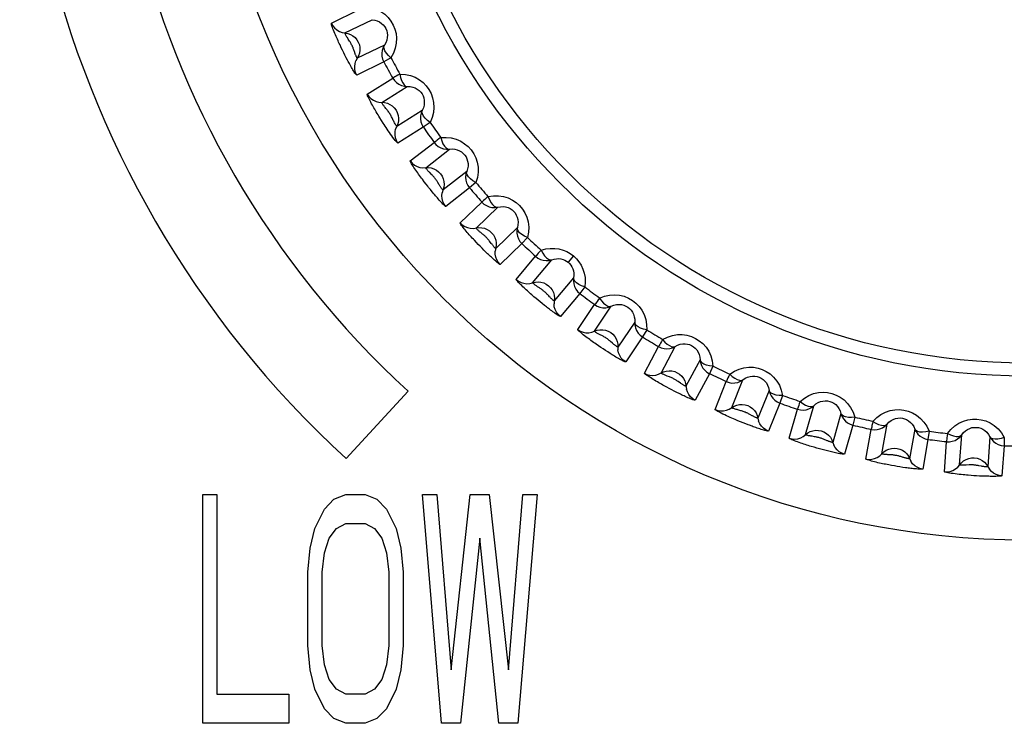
# Model space of a CAD drawing. Header units: millimetres. Extents: x -131 to 719, y -272 to 510.
# Tile 64 of 102: x 213 to 224, y 153 to 161. Entities that reach past the tile are written whole.
import ezdxf

# ---------------------------------------------------------------- set-up
doc = ezdxf.new("R2010")
doc.units = ezdxf.units.MM
doc.header["$LTSCALE"] = 23.1
doc.layers.get('0').update_dxf_attribs({"linetype": 'CONTINUOUS'})

msp = doc.modelspace()

# ---------------------------------------------------------------- linework, layer by layer
at = {"color": 7}
for p, q in [((216.332, 160.819), (216.628, 160.963)), ((216.481, 160.712), (216.777, 160.856)), ((216.912, 160.579), (216.616, 160.435)), ((216.454, 160.522), (216.441, 160.55)), ((216.468, 160.495), (216.454, 160.522)), ((216.481, 160.468), (216.468, 160.495)), ((216.495, 160.441), (216.481, 160.468)), ((216.587, 160.499), (216.577, 160.527)), ((216.509, 160.414), (216.495, 160.441)), ((216.904, 160.396), (216.609, 160.252)), ((216.983, 160.439), (216.904, 160.396)), ((216.724, 160.043), (217.003, 160.218)), ((216.883, 159.953), (217.162, 160.127)), ((217.326, 159.866), (217.047, 159.691)), ((216.899, 159.726), (216.88, 159.756)), ((217.412, 159.734), (217.337, 159.683)), ((217.337, 159.683), (217.058, 159.509)), ((217.195, 159.313), (217.455, 159.516)), ((217.363, 159.24), (217.622, 159.442)), ((217.812, 159.199), (217.553, 158.997)), ((217.367, 159.061), (217.347, 159.086)), ((217.386, 159.037), (217.367, 159.061)), ((217.511, 159.054), (217.496, 159.079)), ((217.911, 159.077), (217.843, 159.019)), ((217.433, 158.977), (217.414, 159.001)), ((217.452, 158.954), (217.433, 158.977)), ((217.843, 159.019), (217.583, 158.816)), ((217.74, 158.636), (217.977, 158.865)), ((217.914, 158.581), (218.151, 158.809)), ((218.365, 158.587), (218.129, 158.359)), ((217.938, 158.402), (217.917, 158.424)), ((218.08, 158.413), (218.062, 158.436)), ((218.415, 158.411), (218.178, 158.183)), ((218.477, 158.476), (218.415, 158.411)), ((217.959, 158.381), (217.938, 158.402)), ((217.979, 158.36), (217.959, 158.381)), ((218, 158.339), (217.979, 158.36)), ((218.02, 158.319), (218, 158.339)), ((218.04, 158.299), (218.02, 158.319)), ((218.353, 158.02), (218.564, 158.272)), ((218.532, 157.983), (218.743, 158.235)), ((218.979, 158.276), (218.921, 158.207)), ((218.979, 158.037), (218.768, 157.785)), ((219.102, 157.938), (219.047, 157.867)), ((218.57, 157.811), (218.547, 157.831)), ((218.592, 157.792), (218.57, 157.811)), ((218.615, 157.774), (218.592, 157.792)), ((218.638, 157.755), (218.615, 157.774)), ((219.047, 157.867), (218.835, 157.615)), ((218.661, 157.736), (218.638, 157.755)), ((218.683, 157.719), (218.661, 157.736)), ((219.026, 157.471), (219.21, 157.744)), ((219.208, 157.453), (219.392, 157.726)), ((219.648, 157.553), (219.464, 157.281)), ((219.78, 157.468), (219.733, 157.391)), ((219.405, 157.323), (219.382, 157.343)), ((219.733, 157.391), (219.549, 157.119)), ((219.277, 157.277), (219.252, 157.294)), ((219.302, 157.26), (219.277, 157.277)), ((219.328, 157.244), (219.302, 157.26)), ((219.353, 157.227), (219.328, 157.244)), ((219.378, 157.211), (219.353, 157.227)), ((219.753, 156.996), (219.908, 157.286)), ((219.936, 156.997), (220.091, 157.287)), ((220.363, 157.142), (220.208, 156.852)), ((220.503, 157.071), (220.464, 156.99)), ((220.147, 156.887), (220.123, 156.904)), ((220.464, 156.99), (220.31, 156.7)), ((220.526, 156.599), (220.649, 156.904)), ((220.708, 156.619), (220.831, 156.924)), ((217.17, 156.799), (216.494, 156.062)), ((220.026, 156.828), (219.999, 156.842)), ((220.053, 156.813), (220.026, 156.828)), ((220.08, 156.799), (220.053, 156.813)), ((220.107, 156.786), (220.08, 156.799)), ((221.117, 156.808), (220.994, 156.503)), ((220.134, 156.772), (220.107, 156.786)), ((221.264, 156.752), (221.234, 156.668)), ((221.234, 156.668), (221.111, 156.363)), ((221.336, 156.285), (221.427, 156.601)), ((221.515, 156.324), (221.606, 156.64)), ((220.93, 156.531), (220.905, 156.546)), ((221.902, 156.555), (221.812, 156.239)), ((222.054, 156.515), (222.033, 156.427)), ((220.833, 156.453), (220.805, 156.464)), ((220.861, 156.442), (220.833, 156.453)), ((220.889, 156.431), (220.861, 156.442)), ((222.033, 156.427), (221.942, 156.111)), ((222.175, 156.057), (222.232, 156.382)), ((222.349, 156.115), (222.406, 156.439)), ((222.709, 156.385), (222.652, 156.061)), ((221.744, 156.261), (221.717, 156.272)), ((222.853, 156.272), (222.796, 155.948)), ((222.865, 156.361), (222.853, 156.272)), ((223.199, 155.994), (223.222, 156.322)), ((223.53, 156.301), (223.507, 155.973)), ((223.687, 156.293), (223.685, 156.203)), ((221.638, 156.177), (221.608, 156.186)), ((221.668, 156.169), (221.638, 156.177)), ((221.697, 156.161), (221.668, 156.169)), ((221.726, 156.153), (221.697, 156.161)), ((221.755, 156.146), (221.726, 156.153)), ((223.033, 155.919), (223.056, 156.247)), ((223.685, 156.203), (223.662, 155.875)), ((222.583, 156.076), (222.555, 156.084)), ((222.486, 155.982), (222.456, 155.987)), ((222.517, 155.977), (222.486, 155.982)), ((222.547, 155.972), (222.517, 155.977)), ((222.577, 155.967), (222.547, 155.972)), ((222.606, 155.963), (222.577, 155.967)), ((223.438, 155.98), (223.409, 155.985)), ((223.354, 155.876), (223.324, 155.878)), ((223.384, 155.874), (223.354, 155.876)), ((223.415, 155.872), (223.384, 155.874)), ((223.445, 155.871), (223.415, 155.872)), ((223.474, 155.87), (223.445, 155.871)), ((214.926, 153.172), (214.926, 155.672)), ((214.926, 155.672), (215.082, 155.672)), ((215.082, 155.672), (215.082, 153.491)), ((216.257, 155.512), (216.361, 155.618)), ((216.361, 155.618), (216.492, 155.672)), ((216.492, 155.672), (216.701, 155.672)), ((216.701, 155.672), (216.831, 155.618)), ((216.831, 155.618), (216.936, 155.512)), ((217.536, 153.172), (217.327, 155.672)), ((217.327, 155.672), (217.484, 155.672)), ((217.484, 155.672), (217.641, 153.757)), ((217.641, 153.757), (217.849, 155.672)), ((217.849, 155.672), (218.058, 155.672)), ((218.058, 155.672), (218.267, 153.757)), ((218.267, 153.757), (218.424, 155.672)), ((218.58, 155.672), (218.371, 153.172)), ((218.424, 155.672), (218.58, 155.672)), ((216.153, 155.299), (216.257, 155.512)), ((216.936, 155.512), (217.04, 155.299)), ((216.1, 155.086), (216.153, 155.299)), ((216.309, 155.193), (216.388, 155.299)), ((216.388, 155.299), (216.492, 155.352)), ((216.492, 155.352), (216.701, 155.352)), ((216.701, 155.352), (216.805, 155.299)), ((216.805, 155.299), (216.884, 155.193)), ((217.04, 155.299), (217.092, 155.086)), ((216.257, 155.033), (216.309, 155.193)), ((216.884, 155.193), (216.936, 155.033)), ((217.954, 155.193), (217.745, 153.172)), ((218.163, 153.172), (217.954, 155.193)), ((216.074, 154.821), (216.1, 155.086)), ((217.092, 155.086), (217.118, 154.821)), ((216.231, 154.821), (216.257, 155.033)), ((216.936, 155.033), (216.962, 154.821)), ((216.074, 154.023), (216.074, 154.821)), ((216.231, 154.023), (216.231, 154.821)), ((216.962, 154.821), (216.962, 154.023)), ((217.118, 154.821), (217.118, 154.023)), ((216.1, 153.757), (216.074, 154.023)), ((216.257, 153.81), (216.231, 154.023)), ((216.962, 154.023), (216.936, 153.81)), ((217.118, 154.023), (217.092, 153.757)), ((216.309, 153.65), (216.257, 153.81)), ((216.936, 153.81), (216.884, 153.65)), ((216.153, 153.544), (216.1, 153.757)), ((217.092, 153.757), (217.04, 153.544)), ((216.388, 153.544), (216.309, 153.65)), ((216.884, 153.65), (216.805, 153.544)), ((215.082, 153.491), (215.866, 153.491)), ((215.866, 153.491), (215.866, 153.172)), ((216.257, 153.331), (216.153, 153.544)), ((216.492, 153.491), (216.388, 153.544)), ((216.701, 153.491), (216.492, 153.491)), ((216.805, 153.544), (216.701, 153.491)), ((217.04, 153.544), (216.936, 153.331)), ((216.361, 153.225), (216.257, 153.331)), ((216.936, 153.331), (216.831, 153.225)), ((215.866, 153.172), (214.926, 153.172)), ((216.492, 153.172), (216.361, 153.225)), ((216.701, 153.172), (216.492, 153.172)), ((216.831, 153.225), (216.701, 153.172)), ((217.745, 153.172), (217.536, 153.172)), ((218.371, 153.172), (218.163, 153.172))]:
    msp.add_line(p, q, dxfattribs=at)
for points in [[(216.71, 160.999), (216.769, 160.989), (216.823, 160.972), (216.872, 160.947), (216.916, 160.916), (216.953, 160.88), (216.984, 160.84), (217.008, 160.798), (217.027, 160.753), (217.039, 160.704), (217.044, 160.653), (217.042, 160.599), (217.031, 160.544), (217.012, 160.491), (216.983, 160.439)], [(216.332, 160.819), (216.348, 160.791), (216.368, 160.766), (216.392, 160.745), (216.42, 160.729), (216.449, 160.718), (216.511, 160.707)], [(216.441, 160.55), (216.427, 160.58), (216.419, 160.595), (216.412, 160.611), (216.405, 160.626), (216.398, 160.642), (216.391, 160.658), (216.384, 160.674), (216.377, 160.69), (216.37, 160.707), (216.363, 160.724), (216.356, 160.741), (216.35, 160.757), (216.344, 160.772), (216.339, 160.787), (216.335, 160.799), (216.333, 160.809), (216.332, 160.815), (216.332, 160.819)], [(216.777, 160.856), (216.806, 160.852), (216.834, 160.844), (216.859, 160.832), (216.881, 160.816), (216.9, 160.799), (216.915, 160.779), (216.928, 160.759), (216.937, 160.736), (216.942, 160.712), (216.945, 160.686), (216.943, 160.66), (216.937, 160.632), (216.927, 160.605), (216.912, 160.579)], [(216.516, 160.645), (216.512, 160.653), (216.507, 160.66), (216.503, 160.667), (216.499, 160.674), (216.495, 160.681), (216.491, 160.687), (216.488, 160.694), (216.485, 160.699), (216.483, 160.704), (216.481, 160.708), (216.481, 160.711), (216.481, 160.712)], [(216.511, 160.707), (216.54, 160.696), (216.567, 160.681), (216.591, 160.661), (216.611, 160.638), (216.627, 160.612), (216.638, 160.583), (216.644, 160.553), (216.645, 160.522), (216.64, 160.491), (216.63, 160.462), (216.601, 160.407)], [(216.577, 160.527), (216.575, 160.535), (216.572, 160.543), (216.569, 160.551), (216.565, 160.559), (216.562, 160.567), (216.558, 160.575), (216.554, 160.583), (216.55, 160.591), (216.545, 160.599), (216.54, 160.608), (216.536, 160.616), (216.531, 160.623), (216.516, 160.645)], [(216.912, 160.579), (216.897, 160.551), (216.887, 160.52), (216.883, 160.489), (216.885, 160.457), (216.892, 160.426), (216.904, 160.396)], [(216.983, 160.439), (216.957, 160.464), (216.934, 160.49), (216.918, 160.516), (216.909, 160.54), (216.906, 160.561), (216.912, 160.579)], [(216.616, 160.435), (216.615, 160.435), (216.614, 160.437), (216.612, 160.44), (216.61, 160.444), (216.607, 160.449), (216.605, 160.455), (216.602, 160.46), (216.599, 160.467), (216.597, 160.473), (216.594, 160.479), (216.592, 160.486), (216.589, 160.492), (216.587, 160.499)], [(216.609, 160.252), (216.606, 160.253), (216.602, 160.257), (216.597, 160.264), (216.59, 160.274), (216.583, 160.284), (216.576, 160.296), (216.568, 160.309), (216.56, 160.322), (216.552, 160.335), (216.545, 160.349), (216.537, 160.362), (216.53, 160.376), (216.523, 160.388), (216.516, 160.401), (216.509, 160.414)], [(216.609, 160.252), (216.596, 160.281), (216.589, 160.313), (216.587, 160.345), (216.591, 160.376), (216.601, 160.407)], [(217.081, 160.262), (217.06, 160.25), (217.041, 160.239), (217.026, 160.231), (217.014, 160.224), (217.007, 160.22), (217.003, 160.218)], [(217.081, 160.262), (217.141, 160.259), (217.196, 160.247), (217.248, 160.227), (217.295, 160.201), (217.335, 160.169), (217.37, 160.133), (217.399, 160.093), (217.422, 160.05), (217.439, 160.003), (217.45, 159.952), (217.453, 159.898), (217.448, 159.843), (217.434, 159.789), (217.412, 159.734)], [(217.081, 160.262), (217.089, 160.226), (217.099, 160.193), (217.112, 160.166), (217.128, 160.145), (217.144, 160.132), (217.162, 160.127)], [(217.003, 160.218), (217.022, 160.191), (217.044, 160.169), (217.07, 160.151), (217.099, 160.137), (217.13, 160.129), (217.162, 160.127)], [(216.724, 160.043), (216.743, 160.017), (216.765, 159.994), (216.791, 159.976), (216.821, 159.963), (216.851, 159.955), (216.914, 159.951)], [(216.88, 159.756), (216.861, 159.786), (216.852, 159.802), (216.842, 159.818), (216.832, 159.833), (216.823, 159.849), (216.815, 159.864), (216.806, 159.878), (216.798, 159.893), (216.789, 159.908), (216.781, 159.923), (216.772, 159.939), (216.764, 159.955), (216.755, 159.97), (216.748, 159.985), (216.741, 160), (216.734, 160.013), (216.729, 160.025), (216.726, 160.034), (216.724, 160.04), (216.724, 160.043)], [(217.162, 160.127), (217.192, 160.126), (217.221, 160.12), (217.247, 160.111), (217.271, 160.098), (217.291, 160.083), (217.309, 160.065), (217.323, 160.046), (217.334, 160.024), (217.342, 160.001), (217.347, 159.975), (217.348, 159.949), (217.345, 159.921), (217.338, 159.893), (217.326, 159.866)], [(216.929, 159.885), (216.919, 159.898), (216.914, 159.905), (216.909, 159.911), (216.904, 159.918), (216.9, 159.924), (216.896, 159.93), (216.892, 159.936), (216.889, 159.941), (216.886, 159.945), (216.884, 159.949), (216.883, 159.952), (216.883, 159.953)], [(216.914, 159.951), (216.944, 159.943), (216.972, 159.931), (216.998, 159.914), (217.02, 159.893), (217.039, 159.868), (217.053, 159.841), (217.062, 159.811), (217.066, 159.781), (217.065, 159.75), (217.058, 159.72), (217.035, 159.662)], [(217, 159.776), (216.995, 159.785), (216.991, 159.795), (216.986, 159.804), (216.981, 159.813), (216.976, 159.821), (216.971, 159.83), (216.965, 159.839), (216.959, 159.848), (216.953, 159.856), (216.946, 159.864), (216.941, 159.872), (216.935, 159.879), (216.929, 159.885)], [(217.326, 159.866), (217.314, 159.836), (217.307, 159.805), (217.307, 159.773), (217.311, 159.741), (217.322, 159.711), (217.337, 159.683)], [(217.412, 159.734), (217.382, 159.756), (217.357, 159.78), (217.338, 159.804), (217.327, 159.827), (217.322, 159.847), (217.326, 159.866)], [(217.058, 159.509), (217.055, 159.51), (217.05, 159.515), (217.041, 159.525), (217.03, 159.538), (217.018, 159.553), (217.005, 159.57), (216.992, 159.588), (216.979, 159.606), (216.966, 159.625), (216.954, 159.643), (216.941, 159.661), (216.93, 159.679), (216.919, 159.695), (216.908, 159.711), (216.899, 159.726)], [(217.047, 159.691), (217.045, 159.692), (217.043, 159.694), (217.04, 159.699), (217.036, 159.704), (217.032, 159.712), (217.028, 159.72), (217.023, 159.728), (217.018, 159.737), (217.014, 159.747), (217.009, 159.756), (217, 159.776)], [(217.058, 159.509), (217.043, 159.537), (217.032, 159.567), (217.028, 159.598), (217.028, 159.63), (217.035, 159.662)], [(217.527, 159.568), (217.507, 159.554), (217.49, 159.541), (217.476, 159.531), (217.465, 159.523), (217.458, 159.518), (217.455, 159.516)], [(217.455, 159.516), (217.475, 159.492), (217.5, 159.471), (217.528, 159.456), (217.559, 159.446), (217.59, 159.441), (217.622, 159.442)], [(217.527, 159.568), (217.587, 159.571), (217.643, 159.565), (217.696, 159.551), (217.746, 159.529), (217.789, 159.502), (217.828, 159.47), (217.861, 159.434), (217.888, 159.393), (217.91, 159.348), (217.926, 159.299), (217.935, 159.246), (217.936, 159.19), (217.928, 159.134), (217.911, 159.077)], [(217.527, 159.568), (217.539, 159.533), (217.552, 159.501), (217.568, 159.475), (217.586, 159.456), (217.603, 159.445), (217.622, 159.442)], [(217.622, 159.442), (217.652, 159.444), (217.681, 159.442), (217.708, 159.435), (217.733, 159.425), (217.755, 159.412), (217.774, 159.396), (217.79, 159.378), (217.804, 159.358), (217.814, 159.336), (217.822, 159.311), (217.826, 159.285), (217.826, 159.257), (217.821, 159.228), (217.812, 159.199)], [(217.347, 159.086), (217.327, 159.113), (217.317, 159.127), (217.306, 159.14), (217.296, 159.154), (217.286, 159.168), (217.276, 159.182), (217.266, 159.197), (217.255, 159.212), (217.245, 159.227), (217.235, 159.242), (217.226, 159.256), (217.217, 159.27), (217.209, 159.283), (217.202, 159.295), (217.198, 159.304), (217.195, 159.31), (217.195, 159.313)], [(217.195, 159.313), (217.216, 159.289), (217.241, 159.269), (217.269, 159.254), (217.299, 159.243), (217.331, 159.239), (217.394, 159.241)], [(217.411, 159.182), (217.406, 159.188), (217.4, 159.194), (217.394, 159.2), (217.388, 159.206), (217.383, 159.212), (217.378, 159.218), (217.374, 159.223), (217.37, 159.228), (217.367, 159.233), (217.364, 159.236), (217.363, 159.239), (217.363, 159.24)], [(217.394, 159.241), (217.424, 159.237), (217.453, 159.227), (217.481, 159.213), (217.505, 159.194), (217.526, 159.172), (217.543, 159.146), (217.555, 159.118), (217.562, 159.088), (217.564, 159.057), (217.561, 159.026), (217.544, 158.966)], [(217.496, 159.079), (217.491, 159.086), (217.487, 159.093), (217.482, 159.1), (217.477, 159.107), (217.472, 159.115), (217.467, 159.122), (217.461, 159.129), (217.455, 159.136), (217.449, 159.143), (217.443, 159.15), (217.436, 159.157), (217.43, 159.163), (217.411, 159.182)], [(217.812, 159.199), (217.803, 159.169), (217.8, 159.137), (217.803, 159.105), (217.811, 159.074), (217.824, 159.045), (217.843, 159.019)], [(217.911, 159.077), (217.88, 159.097), (217.852, 159.117), (217.831, 159.139), (217.817, 159.161), (217.81, 159.181), (217.812, 159.199)], [(217.414, 159.001), (217.395, 159.025), (217.386, 159.037)], [(217.583, 158.816), (217.581, 158.817), (217.576, 158.82), (217.569, 158.826), (217.561, 158.834), (217.552, 158.843), (217.542, 158.853), (217.532, 158.863), (217.522, 158.875), (217.511, 158.886), (217.501, 158.898), (217.491, 158.909), (217.481, 158.921), (217.471, 158.932), (217.462, 158.943), (217.452, 158.954)], [(217.553, 158.997), (217.552, 158.997), (217.55, 158.999), (217.547, 159.001), (217.544, 159.005), (217.541, 159.009), (217.537, 159.014), (217.534, 159.019), (217.53, 159.024), (217.526, 159.03), (217.522, 159.036), (217.518, 159.042), (217.515, 159.048), (217.511, 159.054)], [(217.583, 158.816), (217.565, 158.843), (217.552, 158.872), (217.543, 158.902), (217.541, 158.934), (217.544, 158.966)], [(218.044, 158.925), (218.025, 158.908), (218.009, 158.894), (217.996, 158.882), (217.986, 158.873), (217.98, 158.867), (217.977, 158.865)], [(217.977, 158.865), (218, 158.843), (218.027, 158.826), (218.056, 158.813), (218.087, 158.806), (218.119, 158.805), (218.151, 158.809)], [(218.044, 158.925), (218.103, 158.933), (218.159, 158.934), (218.214, 158.925), (218.265, 158.909), (218.311, 158.886), (218.353, 158.858), (218.389, 158.826), (218.421, 158.788), (218.447, 158.746), (218.468, 158.698), (218.483, 158.647), (218.49, 158.591), (218.488, 158.535), (218.477, 158.476)], [(218.044, 158.925), (218.059, 158.891), (218.075, 158.861), (218.094, 158.837), (218.113, 158.82), (218.132, 158.81), (218.151, 158.809)], [(218.151, 158.809), (218.181, 158.814), (218.21, 158.815), (218.237, 158.811), (218.263, 158.804), (218.286, 158.793), (218.307, 158.779), (218.325, 158.763), (218.34, 158.745), (218.353, 158.723), (218.363, 158.7), (218.37, 158.674), (218.373, 158.646), (218.371, 158.617), (218.365, 158.587)], [(217.74, 158.636), (217.763, 158.614), (217.79, 158.597), (217.82, 158.585), (217.851, 158.578), (217.883, 158.576), (217.945, 158.585)], [(217.917, 158.424), (217.895, 158.447), (217.884, 158.459), (217.873, 158.471), (217.862, 158.483), (217.851, 158.495), (217.84, 158.507), (217.829, 158.52), (217.818, 158.533), (217.806, 158.546), (217.795, 158.56), (217.784, 158.573), (217.774, 158.586), (217.764, 158.598), (217.756, 158.609), (217.749, 158.619), (217.743, 158.628), (217.74, 158.633), (217.74, 158.636)], [(217.972, 158.526), (217.966, 158.531), (217.959, 158.536), (217.953, 158.541), (217.947, 158.546), (217.941, 158.552), (217.936, 158.557), (217.931, 158.561), (217.926, 158.566), (217.922, 158.57), (217.918, 158.574), (217.916, 158.577), (217.915, 158.58), (217.914, 158.581)], [(217.945, 158.585), (217.976, 158.584), (218.006, 158.578), (218.034, 158.566), (218.061, 158.55), (218.084, 158.53), (218.103, 158.506), (218.118, 158.479), (218.129, 158.45), (218.134, 158.42), (218.134, 158.389), (218.123, 158.327)], [(218.062, 158.436), (218.057, 158.442), (218.052, 158.448), (218.047, 158.455), (218.042, 158.461), (218.036, 158.468), (218.03, 158.474), (218.024, 158.48), (218.018, 158.486), (218.012, 158.492), (218.005, 158.498), (217.998, 158.504), (217.991, 158.51), (217.985, 158.515), (217.972, 158.526)], [(218.365, 158.587), (218.36, 158.556), (218.36, 158.524), (218.366, 158.493), (218.377, 158.463), (218.394, 158.435), (218.415, 158.411)], [(218.477, 158.476), (218.443, 158.492), (218.414, 158.51), (218.39, 158.529), (218.374, 158.549), (218.365, 158.569), (218.365, 158.587)], [(218.129, 158.359), (218.128, 158.359), (218.126, 158.36), (218.123, 158.362), (218.12, 158.365), (218.116, 158.369), (218.113, 158.373), (218.109, 158.377), (218.105, 158.382), (218.1, 158.387), (218.096, 158.392), (218.092, 158.397), (218.088, 158.403), (218.084, 158.408), (218.08, 158.413)], [(218.178, 158.183), (218.157, 158.207), (218.14, 158.234), (218.129, 158.264), (218.123, 158.296), (218.123, 158.327)], [(218.624, 158.339), (218.608, 158.32), (218.593, 158.305), (218.582, 158.291), (218.573, 158.282), (218.567, 158.275), (218.564, 158.272)], [(218.624, 158.339), (218.675, 158.352), (218.724, 158.359), (218.773, 158.359), (218.82, 158.352), (218.865, 158.34), (218.906, 158.323), (218.944, 158.302), (218.979, 158.276)], [(218.624, 158.339), (218.643, 158.306), (218.662, 158.278), (218.683, 158.256), (218.705, 158.241), (218.724, 158.234), (218.743, 158.235)], [(218.178, 158.183), (218.175, 158.183), (218.171, 158.185), (218.164, 158.19), (218.155, 158.196), (218.146, 158.204), (218.136, 158.212), (218.125, 158.221), (218.115, 158.231), (218.103, 158.241), (218.092, 158.251), (218.081, 158.261), (218.071, 158.27), (218.06, 158.28), (218.05, 158.29), (218.04, 158.299)], [(218.564, 158.272), (218.589, 158.253), (218.618, 158.238), (218.649, 158.229), (218.68, 158.225), (218.712, 158.227), (218.743, 158.235)], [(218.743, 158.235), (218.768, 158.242), (218.794, 158.246), (218.818, 158.247), (218.842, 158.244), (218.864, 158.238), (218.885, 158.23), (218.904, 158.22), (218.921, 158.207)], [(218.921, 158.207), (218.936, 158.192), (218.95, 158.176), (218.962, 158.157), (218.971, 158.136), (218.978, 158.113), (218.982, 158.089), (218.982, 158.063), (218.979, 158.037)], [(218.979, 158.276), (219.01, 158.246), (219.037, 158.213), (219.062, 158.175), (219.081, 158.133), (219.096, 158.088), (219.105, 158.04), (219.107, 157.99), (219.102, 157.938)], [(218.353, 158.02), (218.378, 158.001), (218.407, 157.986), (218.437, 157.977), (218.469, 157.973), (218.501, 157.975), (218.562, 157.99)], [(218.547, 157.831), (218.523, 157.852), (218.51, 157.862), (218.498, 157.873), (218.486, 157.884), (218.475, 157.894), (218.463, 157.905), (218.45, 157.917), (218.438, 157.928), (218.425, 157.94), (218.413, 157.952), (218.401, 157.964), (218.39, 157.975), (218.379, 157.986), (218.37, 157.996), (218.362, 158.005), (218.356, 158.012), (218.353, 158.017), (218.353, 158.02)], [(218.593, 157.936), (218.586, 157.94), (218.58, 157.944), (218.573, 157.949), (218.567, 157.953), (218.561, 157.958), (218.555, 157.962), (218.549, 157.966), (218.544, 157.97), (218.54, 157.974), (218.536, 157.977), (218.533, 157.98), (218.532, 157.982), (218.532, 157.983)], [(218.562, 157.99), (218.592, 157.993), (218.623, 157.99), (218.653, 157.981), (218.68, 157.968), (218.706, 157.95), (218.727, 157.929), (218.745, 157.904), (218.759, 157.876), (218.767, 157.846), (218.77, 157.815), (218.766, 157.753)], [(218.979, 158.037), (218.977, 158.005), (218.981, 157.973), (218.99, 157.943), (219.004, 157.914), (219.024, 157.889), (219.047, 157.867)], [(219.102, 157.938), (219.067, 157.95), (219.036, 157.965), (219.011, 157.982), (218.992, 158), (218.981, 158.018), (218.979, 158.037)], [(218.656, 157.891), (218.649, 157.896), (218.642, 157.902), (218.635, 157.907), (218.628, 157.912), (218.621, 157.917), (218.613, 157.922), (218.606, 157.927), (218.593, 157.936)], [(218.698, 157.851), (218.692, 157.856), (218.687, 157.862), (218.681, 157.868), (218.675, 157.874), (218.669, 157.88), (218.662, 157.885), (218.656, 157.891)], [(218.717, 157.83), (218.708, 157.84), (218.698, 157.851)], [(218.768, 157.785), (218.767, 157.785), (218.765, 157.786), (218.762, 157.788), (218.758, 157.791), (218.755, 157.794), (218.75, 157.797), (218.746, 157.802), (218.741, 157.806), (218.736, 157.81), (218.731, 157.815), (218.727, 157.82), (218.722, 157.825), (218.717, 157.83)], [(219.263, 157.816), (219.248, 157.797), (219.236, 157.779), (219.226, 157.765), (219.218, 157.754), (219.212, 157.747), (219.21, 157.744)], [(219.263, 157.816), (219.319, 157.837), (219.374, 157.849), (219.429, 157.852), (219.483, 157.847), (219.533, 157.835), (219.579, 157.816), (219.622, 157.791), (219.66, 157.761), (219.695, 157.725), (219.726, 157.683), (219.751, 157.636), (219.769, 157.583), (219.778, 157.527), (219.78, 157.468)], [(219.263, 157.816), (219.285, 157.786), (219.307, 157.76), (219.331, 157.741), (219.353, 157.728), (219.373, 157.723), (219.392, 157.726)], [(218.835, 157.615), (218.833, 157.615), (218.828, 157.617), (218.82, 157.621), (218.811, 157.626), (218.801, 157.633), (218.79, 157.64), (218.778, 157.648), (218.766, 157.657), (218.753, 157.666), (218.741, 157.675), (218.729, 157.684), (218.717, 157.693), (218.706, 157.701), (218.695, 157.71), (218.683, 157.719)], [(218.835, 157.615), (218.812, 157.637), (218.793, 157.662), (218.778, 157.691), (218.769, 157.721), (218.766, 157.753)], [(219.21, 157.744), (219.237, 157.727), (219.267, 157.716), (219.299, 157.71), (219.331, 157.71), (219.362, 157.715), (219.392, 157.726)], [(219.392, 157.726), (219.42, 157.737), (219.448, 157.744), (219.476, 157.746), (219.503, 157.744), (219.528, 157.738), (219.551, 157.729), (219.572, 157.717), (219.591, 157.702), (219.608, 157.684), (219.623, 157.663), (219.635, 157.639), (219.643, 157.612), (219.648, 157.584), (219.648, 157.553)], [(219.648, 157.553), (219.649, 157.521), (219.656, 157.49), (219.668, 157.461), (219.685, 157.434), (219.707, 157.411), (219.733, 157.391)], [(219.78, 157.468), (219.744, 157.477), (219.711, 157.488), (219.685, 157.502), (219.664, 157.518), (219.652, 157.535), (219.648, 157.553)], [(219.026, 157.471), (219.053, 157.455), (219.083, 157.443), (219.115, 157.437), (219.147, 157.437), (219.178, 157.442), (219.237, 157.464)], [(219.252, 157.294), (219.225, 157.313), (219.211, 157.323), (219.197, 157.332), (219.183, 157.342), (219.17, 157.352), (219.156, 157.362), (219.142, 157.373), (219.128, 157.383), (219.113, 157.394), (219.099, 157.405), (219.085, 157.416), (219.072, 157.427), (219.059, 157.438), (219.048, 157.447), (219.038, 157.456), (219.031, 157.463), (219.027, 157.468), (219.026, 157.471)], [(219.294, 157.402), (219.271, 157.414), (219.264, 157.417), (219.257, 157.421), (219.249, 157.425), (219.242, 157.429), (219.235, 157.433), (219.229, 157.437), (219.223, 157.441), (219.218, 157.444), (219.214, 157.447), (219.21, 157.45), (219.209, 157.452), (219.208, 157.453)], [(219.237, 157.464), (219.267, 157.469), (219.298, 157.469), (219.329, 157.464), (219.358, 157.454), (219.385, 157.439), (219.409, 157.42), (219.429, 157.396), (219.445, 157.37), (219.456, 157.342), (219.463, 157.311), (219.465, 157.249)], [(219.382, 157.343), (219.376, 157.348), (219.37, 157.353), (219.363, 157.358), (219.356, 157.364), (219.349, 157.369), (219.342, 157.374), (219.334, 157.379), (219.327, 157.384), (219.319, 157.389), (219.311, 157.393), (219.302, 157.398), (219.294, 157.402)], [(219.953, 157.364), (219.94, 157.343), (219.93, 157.324), (219.921, 157.309), (219.914, 157.297), (219.91, 157.29), (219.908, 157.286)], [(219.953, 157.364), (220.006, 157.39), (220.06, 157.408), (220.114, 157.417), (220.168, 157.417), (220.219, 157.41), (220.268, 157.396), (220.312, 157.376), (220.354, 157.35), (220.392, 157.318), (220.427, 157.28), (220.457, 157.235), (220.48, 157.185), (220.496, 157.13), (220.503, 157.071)], [(219.953, 157.364), (219.978, 157.336), (220.003, 157.313), (220.028, 157.296), (220.052, 157.285), (220.073, 157.282), (220.091, 157.287)], [(219.464, 157.281), (219.463, 157.28), (219.463, 157.281), (219.462, 157.281), (219.461, 157.281), (219.459, 157.282), (219.457, 157.284), (219.454, 157.285), (219.451, 157.287), (219.447, 157.29), (219.443, 157.293), (219.438, 157.297), (219.432, 157.301), (219.427, 157.305), (219.421, 157.309), (219.416, 157.314), (219.41, 157.318), (219.405, 157.323)], [(219.549, 157.119), (219.523, 157.138), (219.501, 157.161), (219.484, 157.188), (219.472, 157.218), (219.465, 157.249)], [(219.908, 157.286), (219.937, 157.273), (219.968, 157.264), (219.999, 157.262), (220.031, 157.265), (220.062, 157.273), (220.091, 157.287)], [(220.091, 157.287), (220.117, 157.301), (220.145, 157.311), (220.172, 157.316), (220.199, 157.316), (220.224, 157.313), (220.248, 157.307), (220.27, 157.297), (220.291, 157.284), (220.31, 157.268), (220.327, 157.249), (220.341, 157.226), (220.352, 157.2), (220.36, 157.172), (220.363, 157.142)], [(219.549, 157.119), (219.548, 157.118), (219.546, 157.118), (219.544, 157.119), (219.54, 157.12), (219.536, 157.122), (219.531, 157.124), (219.524, 157.127), (219.515, 157.131), (219.506, 157.136), (219.495, 157.142), (219.482, 157.149), (219.469, 157.157), (219.456, 157.164), (219.442, 157.172), (219.428, 157.18), (219.415, 157.188), (219.403, 157.196), (219.39, 157.204), (219.378, 157.211)], [(220.503, 157.071), (220.467, 157.076), (220.433, 157.084), (220.405, 157.095), (220.383, 157.109), (220.369, 157.125), (220.363, 157.142)], [(220.363, 157.142), (220.367, 157.111), (220.378, 157.081), (220.393, 157.052), (220.413, 157.028), (220.437, 157.007), (220.464, 156.99)], [(219.964, 157.01), (219.993, 157.019), (220.024, 157.022), (220.055, 157.02), (220.085, 157.013), (220.113, 157.001), (220.139, 156.984), (220.162, 156.963), (220.18, 156.939), (220.195, 156.912), (220.204, 156.882), (220.213, 156.82)], [(220.686, 156.986), (220.737, 157.018), (220.788, 157.041), (220.841, 157.055), (220.895, 157.061), (220.946, 157.06), (220.996, 157.051), (221.042, 157.036), (221.086, 157.015), (221.128, 156.987), (221.166, 156.952), (221.201, 156.91), (221.229, 156.863), (221.25, 156.81), (221.264, 156.752)], [(219.753, 156.996), (219.782, 156.982), (219.813, 156.974), (219.845, 156.971), (219.877, 156.974), (219.907, 156.983), (219.964, 157.01)], [(219.999, 156.842), (219.97, 156.858), (219.955, 156.866), (219.94, 156.874), (219.925, 156.883), (219.91, 156.891), (219.896, 156.9), (219.88, 156.909), (219.865, 156.918), (219.85, 156.927), (219.834, 156.937), (219.819, 156.947), (219.804, 156.956), (219.79, 156.965), (219.778, 156.974), (219.767, 156.982), (219.759, 156.988), (219.755, 156.993), (219.753, 156.996)], [(220.004, 156.964), (219.996, 156.967), (219.988, 156.97), (219.981, 156.973), (219.973, 156.976), (219.966, 156.98), (219.959, 156.983), (219.953, 156.986), (219.947, 156.989), (219.942, 156.992), (219.939, 156.994), (219.937, 156.996), (219.936, 156.997)], [(220.123, 156.904), (220.116, 156.908), (220.109, 156.913), (220.102, 156.918), (220.095, 156.922), (220.087, 156.927), (220.079, 156.931), (220.071, 156.935), (220.063, 156.94), (220.054, 156.943), (220.046, 156.947), (220.037, 156.951), (220.029, 156.954), (220.004, 156.964)], [(220.686, 156.986), (220.676, 156.963), (220.667, 156.944), (220.66, 156.928), (220.655, 156.916), (220.651, 156.908), (220.649, 156.904)], [(220.649, 156.904), (220.68, 156.893), (220.711, 156.888), (220.743, 156.889), (220.774, 156.895), (220.804, 156.907), (220.831, 156.924)], [(220.686, 156.986), (220.714, 156.961), (220.741, 156.94), (220.768, 156.926), (220.793, 156.918), (220.814, 156.917), (220.831, 156.924)], [(220.831, 156.924), (220.856, 156.941), (220.882, 156.953), (220.909, 156.961), (220.936, 156.964), (220.961, 156.964), (220.986, 156.96), (221.009, 156.953), (221.03, 156.942), (221.051, 156.928), (221.07, 156.91), (221.087, 156.889), (221.1, 156.865), (221.111, 156.838), (221.117, 156.808)], [(220.208, 156.852), (220.207, 156.852), (220.205, 156.852), (220.202, 156.854), (220.198, 156.856), (220.193, 156.858), (220.188, 156.861), (220.182, 156.864), (220.176, 156.868), (220.171, 156.871), (220.165, 156.875), (220.159, 156.879), (220.153, 156.883), (220.147, 156.887)], [(220.31, 156.7), (220.282, 156.716), (220.258, 156.737), (220.238, 156.762), (220.223, 156.79), (220.213, 156.82)], [(221.264, 156.752), (221.227, 156.753), (221.193, 156.757), (221.164, 156.766), (221.141, 156.777), (221.125, 156.791), (221.117, 156.808)], [(221.117, 156.808), (221.125, 156.778), (221.138, 156.748), (221.156, 156.722), (221.179, 156.699), (221.205, 156.681), (221.234, 156.668)], [(220.31, 156.7), (220.307, 156.699), (220.301, 156.7), (220.293, 156.703), (220.282, 156.706), (220.27, 156.711), (220.258, 156.716), (220.244, 156.722), (220.23, 156.728), (220.215, 156.734), (220.201, 156.741), (220.187, 156.747), (220.174, 156.753), (220.16, 156.76), (220.147, 156.766), (220.134, 156.772)], [(221.455, 156.687), (221.502, 156.724), (221.551, 156.752), (221.602, 156.772), (221.655, 156.783), (221.706, 156.787), (221.756, 156.784), (221.804, 156.774), (221.85, 156.757), (221.894, 156.733), (221.936, 156.703), (221.975, 156.665), (222.008, 156.621), (222.034, 156.571), (222.054, 156.515)], [(221.606, 156.64), (221.629, 156.66), (221.654, 156.675), (221.679, 156.685), (221.705, 156.691), (221.731, 156.694), (221.756, 156.692), (221.779, 156.687), (221.802, 156.679), (221.824, 156.667), (221.845, 156.652), (221.863, 156.632), (221.88, 156.61), (221.893, 156.584), (221.902, 156.555)], [(220.526, 156.599), (220.556, 156.588), (220.588, 156.583), (220.62, 156.584), (220.651, 156.59), (220.681, 156.602), (220.734, 156.635)], [(220.805, 156.464), (220.776, 156.476), (220.76, 156.483), (220.744, 156.489), (220.727, 156.497), (220.709, 156.505), (220.69, 156.513), (220.671, 156.522), (220.651, 156.531), (220.632, 156.54), (220.612, 156.549), (220.593, 156.559), (220.574, 156.568), (220.558, 156.577), (220.544, 156.585), (220.534, 156.591), (220.528, 156.596), (220.526, 156.599)], [(220.776, 156.594), (220.766, 156.597), (220.756, 156.6), (220.747, 156.603), (220.738, 156.606), (220.729, 156.609), (220.722, 156.611), (220.716, 156.614), (220.711, 156.616), (220.709, 156.618), (220.708, 156.619)], [(220.734, 156.635), (220.763, 156.647), (220.793, 156.653), (220.824, 156.655), (220.854, 156.651), (220.884, 156.642), (220.911, 156.628), (220.936, 156.609), (220.957, 156.587), (220.974, 156.562), (220.986, 156.533), (221.002, 156.473)], [(220.905, 156.546), (220.898, 156.549), (220.89, 156.553), (220.883, 156.557), (220.875, 156.561), (220.867, 156.564), (220.859, 156.568), (220.851, 156.571), (220.843, 156.574), (220.834, 156.577), (220.825, 156.58), (220.815, 156.583), (220.806, 156.586), (220.776, 156.594)], [(221.455, 156.687), (221.447, 156.663), (221.441, 156.643), (221.435, 156.626), (221.431, 156.613), (221.428, 156.605), (221.427, 156.601)], [(221.427, 156.601), (221.458, 156.594), (221.49, 156.592), (221.522, 156.596), (221.552, 156.606), (221.581, 156.621), (221.606, 156.64)], [(221.455, 156.687), (221.485, 156.665), (221.515, 156.647), (221.543, 156.635), (221.568, 156.63), (221.589, 156.632), (221.606, 156.64)], [(222.251, 156.469), (222.294, 156.511), (222.339, 156.544), (222.388, 156.569), (222.439, 156.587), (222.49, 156.596), (222.54, 156.597), (222.589, 156.592), (222.636, 156.58), (222.683, 156.562), (222.728, 156.536), (222.77, 156.502), (222.808, 156.462), (222.839, 156.415), (222.865, 156.361)], [(220.994, 156.503), (220.993, 156.503), (220.991, 156.504), (220.987, 156.505), (220.983, 156.506), (220.978, 156.508), (220.973, 156.51), (220.967, 156.513), (220.961, 156.516), (220.955, 156.519), (220.949, 156.522), (220.943, 156.525), (220.936, 156.528), (220.93, 156.531)], [(222.054, 156.515), (222.017, 156.512), (221.983, 156.512), (221.953, 156.518), (221.929, 156.527), (221.912, 156.539), (221.902, 156.555)], [(221.902, 156.555), (221.913, 156.525), (221.929, 156.498), (221.95, 156.473), (221.975, 156.453), (222.003, 156.438), (222.033, 156.427)], [(222.406, 156.439), (222.427, 156.461), (222.45, 156.478), (222.474, 156.491), (222.499, 156.5), (222.525, 156.505), (222.549, 156.506), (222.573, 156.504), (222.597, 156.498), (222.62, 156.488), (222.642, 156.475), (222.663, 156.458), (222.681, 156.437), (222.697, 156.413), (222.709, 156.385)], [(223.065, 156.336), (223.103, 156.382), (223.145, 156.42), (223.191, 156.45), (223.24, 156.473), (223.289, 156.487), (223.339, 156.494), (223.388, 156.494), (223.436, 156.487), (223.485, 156.474), (223.532, 156.453), (223.578, 156.424), (223.62, 156.387), (223.656, 156.344), (223.687, 156.293)], [(220.93, 156.416), (220.903, 156.426), (220.889, 156.431)], [(221.111, 156.363), (221.108, 156.362), (221.102, 156.362), (221.094, 156.364), (221.083, 156.366), (221.071, 156.369), (221.058, 156.373), (221.044, 156.377), (221.029, 156.382), (221.015, 156.387), (221, 156.391), (220.986, 156.396), (220.971, 156.401), (220.958, 156.406), (220.944, 156.411), (220.93, 156.416)], [(221.111, 156.363), (221.082, 156.376), (221.056, 156.394), (221.033, 156.417), (221.015, 156.443), (221.002, 156.473)], [(221.539, 156.343), (221.567, 156.357), (221.596, 156.367), (221.626, 156.372), (221.657, 156.371), (221.687, 156.365), (221.716, 156.354), (221.743, 156.338), (221.766, 156.318), (221.786, 156.295), (221.801, 156.268), (221.823, 156.209)], [(222.251, 156.469), (222.246, 156.445), (222.241, 156.424), (222.238, 156.407), (222.235, 156.394), (222.233, 156.385), (222.232, 156.382)], [(222.232, 156.382), (222.264, 156.378), (222.296, 156.379), (222.327, 156.387), (222.356, 156.399), (222.383, 156.417), (222.406, 156.439)], [(222.251, 156.469), (222.283, 156.451), (222.314, 156.436), (222.344, 156.428), (222.369, 156.425), (222.39, 156.429), (222.406, 156.439)], [(222.865, 156.361), (222.829, 156.354), (222.794, 156.351), (222.764, 156.353), (222.739, 156.36), (222.721, 156.37), (222.709, 156.385)], [(222.709, 156.385), (222.723, 156.357), (222.742, 156.331), (222.766, 156.309), (222.792, 156.292), (222.822, 156.279), (222.853, 156.272)], [(223.222, 156.322), (223.241, 156.346), (223.262, 156.366), (223.285, 156.382), (223.309, 156.393), (223.333, 156.401), (223.358, 156.404), (223.382, 156.404), (223.406, 156.401), (223.43, 156.394), (223.453, 156.383), (223.476, 156.368), (223.497, 156.35), (223.515, 156.327), (223.53, 156.301)], [(221.336, 156.285), (221.368, 156.278), (221.399, 156.276), (221.431, 156.28), (221.462, 156.29), (221.49, 156.304), (221.539, 156.343)], [(221.608, 156.186), (221.577, 156.195), (221.561, 156.2), (221.544, 156.205), (221.528, 156.21), (221.512, 156.216), (221.495, 156.221), (221.479, 156.227), (221.462, 156.232), (221.445, 156.238), (221.428, 156.244), (221.411, 156.251), (221.394, 156.257), (221.379, 156.263), (221.365, 156.269), (221.353, 156.274), (221.344, 156.279), (221.338, 156.282), (221.336, 156.285)], [(221.588, 156.306), (221.58, 156.307), (221.572, 156.309), (221.564, 156.31), (221.556, 156.312), (221.548, 156.313), (221.54, 156.315), (221.534, 156.317), (221.528, 156.319), (221.522, 156.32), (221.518, 156.322), (221.516, 156.323), (221.515, 156.324)], [(221.717, 156.272), (221.71, 156.275), (221.702, 156.278), (221.694, 156.281), (221.685, 156.284), (221.677, 156.287), (221.669, 156.29), (221.66, 156.292), (221.651, 156.294), (221.642, 156.296), (221.633, 156.298), (221.623, 156.3), (221.614, 156.302), (221.588, 156.306)], [(221.812, 156.239), (221.811, 156.239), (221.808, 156.239), (221.805, 156.24), (221.8, 156.241), (221.795, 156.242), (221.789, 156.244), (221.783, 156.246), (221.777, 156.248), (221.77, 156.25), (221.764, 156.253), (221.757, 156.255), (221.751, 156.258), (221.744, 156.261)], [(223.065, 156.336), (223.063, 156.312), (223.06, 156.291), (223.059, 156.273), (223.057, 156.26), (223.056, 156.251), (223.056, 156.247)], [(223.056, 156.247), (223.088, 156.247), (223.119, 156.252), (223.149, 156.262), (223.177, 156.278), (223.202, 156.298), (223.222, 156.322)], [(223.065, 156.336), (223.099, 156.321), (223.132, 156.31), (223.162, 156.305), (223.188, 156.305), (223.208, 156.31), (223.222, 156.322)], [(223.687, 156.293), (223.652, 156.283), (223.618, 156.276), (223.588, 156.275), (223.562, 156.279), (223.543, 156.287), (223.53, 156.301)], [(223.53, 156.301), (223.547, 156.274), (223.568, 156.25), (223.594, 156.231), (223.622, 156.216), (223.653, 156.207), (223.685, 156.203)], [(221.942, 156.111), (221.912, 156.122), (221.884, 156.137), (221.859, 156.157), (221.839, 156.182), (221.823, 156.209)], [(222.371, 156.136), (222.396, 156.154), (222.424, 156.166), (222.454, 156.174), (222.485, 156.177), (222.516, 156.174), (222.545, 156.166), (222.573, 156.153), (222.599, 156.136), (222.621, 156.114), (222.639, 156.089), (222.666, 156.033)], [(221.942, 156.111), (221.94, 156.11), (221.934, 156.11), (221.925, 156.111), (221.914, 156.112), (221.902, 156.114), (221.888, 156.116), (221.873, 156.119), (221.858, 156.122), (221.843, 156.125), (221.828, 156.129), (221.813, 156.132), (221.798, 156.135), (221.784, 156.139), (221.77, 156.142), (221.755, 156.146)], [(222.175, 156.057), (222.207, 156.054), (222.239, 156.055), (222.27, 156.063), (222.299, 156.075), (222.326, 156.093), (222.371, 156.136)], [(222.456, 155.987), (222.424, 155.993), (222.407, 155.997), (222.39, 156), (222.373, 156.003), (222.357, 156.007), (222.34, 156.01), (222.323, 156.014), (222.305, 156.018), (222.288, 156.022), (222.27, 156.027), (222.252, 156.031), (222.235, 156.036), (222.22, 156.04), (222.205, 156.044), (222.193, 156.049), (222.183, 156.052), (222.177, 156.055), (222.175, 156.057)], [(222.423, 156.105), (222.415, 156.105), (222.407, 156.106), (222.398, 156.106), (222.39, 156.107), (222.382, 156.108), (222.375, 156.109), (222.368, 156.11), (222.362, 156.111), (222.356, 156.112), (222.352, 156.113), (222.349, 156.114), (222.349, 156.115)], [(222.555, 156.084), (222.547, 156.087), (222.539, 156.089), (222.531, 156.091), (222.522, 156.093), (222.514, 156.095), (222.505, 156.097), (222.496, 156.098), (222.487, 156.1), (222.478, 156.101), (222.468, 156.102), (222.459, 156.103), (222.45, 156.103), (222.423, 156.105)], [(222.652, 156.061), (222.651, 156.061), (222.649, 156.061), (222.645, 156.061), (222.641, 156.062), (222.635, 156.063), (222.63, 156.064), (222.623, 156.065), (222.617, 156.067), (222.61, 156.068), (222.604, 156.07), (222.597, 156.072), (222.59, 156.074), (222.583, 156.076)], [(223.219, 156.018), (223.243, 156.038), (223.269, 156.053), (223.298, 156.064), (223.328, 156.07), (223.359, 156.07), (223.39, 156.066), (223.419, 156.056), (223.446, 156.041), (223.47, 156.022), (223.491, 155.999), (223.524, 155.946)], [(222.796, 155.948), (222.793, 155.947), (222.788, 155.946), (222.779, 155.946), (222.768, 155.946), (222.755, 155.946), (222.741, 155.947), (222.726, 155.949), (222.711, 155.95), (222.695, 155.952), (222.68, 155.953), (222.665, 155.955), (222.65, 155.957), (222.635, 155.959), (222.621, 155.961), (222.606, 155.963)], [(222.796, 155.948), (222.765, 155.955), (222.735, 155.968), (222.709, 155.985), (222.685, 156.007), (222.666, 156.033)], [(223.033, 155.919), (223.065, 155.918), (223.096, 155.923), (223.126, 155.934), (223.154, 155.95), (223.179, 155.97), (223.219, 156.018)], [(223.271, 155.992), (223.261, 155.991), (223.251, 155.991), (223.241, 155.991), (223.232, 155.991), (223.223, 155.991), (223.215, 155.992), (223.208, 155.992), (223.203, 155.993), (223.2, 155.994), (223.199, 155.994)], [(223.409, 155.985), (223.401, 155.987), (223.393, 155.988), (223.385, 155.989), (223.376, 155.991), (223.368, 155.992), (223.359, 155.992), (223.35, 155.993), (223.341, 155.993), (223.332, 155.994), (223.322, 155.994), (223.313, 155.993), (223.302, 155.993), (223.271, 155.992)], [(223.507, 155.973), (223.506, 155.972), (223.504, 155.972), (223.5, 155.972), (223.496, 155.972), (223.49, 155.972), (223.485, 155.973), (223.478, 155.973), (223.472, 155.974), (223.465, 155.975), (223.458, 155.976), (223.452, 155.977), (223.445, 155.978), (223.438, 155.98)], [(223.662, 155.875), (223.63, 155.879), (223.599, 155.888), (223.571, 155.903), (223.546, 155.922), (223.524, 155.946)], [(223.324, 155.878), (223.292, 155.881), (223.274, 155.882), (223.255, 155.884), (223.236, 155.886), (223.215, 155.888), (223.194, 155.89), (223.173, 155.893), (223.151, 155.895), (223.129, 155.898), (223.108, 155.901), (223.088, 155.905), (223.07, 155.908), (223.054, 155.911), (223.042, 155.914), (223.035, 155.917), (223.033, 155.919)], [(223.662, 155.875), (223.659, 155.873), (223.654, 155.872), (223.645, 155.871), (223.634, 155.87), (223.622, 155.869), (223.608, 155.869), (223.593, 155.868), (223.578, 155.868), (223.563, 155.868), (223.547, 155.868), (223.532, 155.868), (223.517, 155.869), (223.503, 155.869), (223.488, 155.869), (223.474, 155.87)]]:
    msp.add_lwpolyline(points, dxfattribs=at)
for radius in [9, 7.209, 7.066]:
    msp.add_circle((223.926, 164.172), radius, dxfattribs=at)
for radius, start, end in [(11, 312.5, 227.5), (10, 312.5, 227.5), (7.972, 208.2666, 209.7334), (7.882, 208.2666, 209.7334), (7.882, 214.2666, 215.7334), (7.972, 214.2666, 215.7334), (7.882, 220.2666, 221.7334), (7.972, 220.2666, 221.7334), (7.972, 226.2666, 227.7334), (7.882, 226.2666, 227.7334), (7.882, 232.2666, 233.7334), (7.972, 232.2666, 233.7334), (7.882, 238.2666, 239.7334), (7.972, 238.2666, 239.7334), (7.882, 244.2666, 245.7334), (7.972, 244.2666, 245.7334), (7.882, 250.2666, 251.7334), (7.972, 250.2666, 251.7334), (7.882, 256.2666, 257.7334), (7.972, 256.2666, 257.7334), (7.972, 262.2666, 263.7334), (7.882, 262.2666, 263.7334), (7.972, 268.2666, 269.7334)]:
    msp.add_arc((223.926, 164.172), radius, start, end, dxfattribs=at)

doc.saveas('drawing.dxf')
